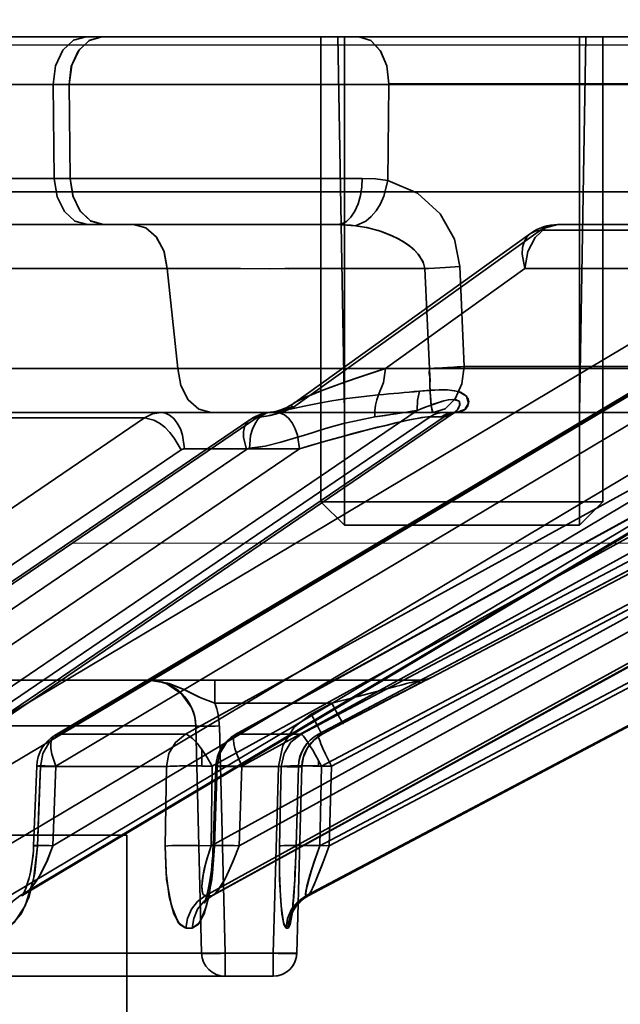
# Model space of a CAD drawing. Header units: millimetres. Extents: x -1465 to 393277, y -3788 to 454312.
# Tile 72 of 256: x 18869 to 18882, y 11940 to 11961. Entities that reach past the tile are written whole.
import ezdxf

# ---------------------------------------------------------------- set-up
doc = ezdxf.new("R2010")
doc.units = ezdxf.units.MM
doc.header["$XCLIPFRAME"] = 2
doc.linetypes.add('DASHED', pattern=[0.75, 0.5, -0.25])
for name, color, linetype in [('AHU03-3-68634OBJ', 8, 'Continuous'), ('EC-MTR_250-0_7OBJ', 8, 'Continuous'), ('FLUID-Wy2', 8, 'Continuous'), ('HEX_HEAD_SCR_M6X16OBJ', 8, 'Continuous')]:
    doc.layers.add(name, color=color, linetype=linetype)
picture_1 = doc.add_image_def('image1.bmp', size_in_pixel=(951, 911))

msp = doc.modelspace()

# ---------------------------------------------------------------- linework, layer by layer
at = {"layer": 'AHU03-3-68634OBJ', "color": 8, "linetype": 'Continuous', "lineweight": 35, "ltscale": 100}
msp.add_line((18954.259, 11960.602), (18686.259, 11960.602), dxfattribs=at)
at = {"layer": 'EC-MTR_250-0_7OBJ', "color": 8, "linetype": 'Continuous', "lineweight": 35, "ltscale": 100}
for p, q in [((18830.488, 11960.602), (18870.249, 11960.602)), ((18870.59, 11960.602), (18870.249, 11960.602)), ((18870.59, 11960.602), (18895.665, 11960.602)), ((18875.742, 11952.602), (18875.602, 11960.602)), ((18880.742, 11952.602), (18880.881, 11960.602)), ((18867.13, 11959.584), (18869.542, 11959.584)), ((18869.542, 11959.584), (18869.567, 11957.584)), ((18869.542, 11959.584), (18869.882, 11959.584)), ((18869.907, 11957.584), (18869.882, 11959.584)), ((18876.69, 11959.584), (18869.882, 11959.584)), ((18876.668, 11957.539), (18876.69, 11959.584)), ((18896.605, 11959.602), (18876.69, 11959.602)), ((18896.605, 11959.584), (18876.69, 11959.584)), ((18876.122, 11957.584), (18829.102, 11957.584)), ((18869.907, 11957.584), (18876.122, 11957.584)), ((18887.392, 11957.302), (18760.873, 11957.302)), ((18842.772, 11956.602), (18875.591, 11956.602)), ((18879.917, 11956.486), (18874.661, 11952.717)), ((18877.597, 11946.959), (18895.699, 11956.486)), ((18885.996, 11956.486), (18879.917, 11956.486)), ((18886.562, 11956.602), (18880.285, 11956.602)), ((18874.651, 11952.789), (18879.702, 11956.414)), ((18885.157, 11956.052), (18867.891, 11945.752)), ((18869.584, 11945.731), (18886.852, 11956.031)), ((18886.928, 11956.052), (18869.659, 11945.752)), ((18891.093, 11956.052), (18872.358, 11945.752)), ((18873.421, 11945.745), (18892.158, 11956.045)), ((18892.184, 11956.052), (18873.447, 11945.752)), ((18894.307, 11956.052), (18874.822, 11945.752)), ((18894.676, 11956.052), (18875.19, 11945.752)), ((18871.972, 11955.664), (18867.425, 11955.664)), ((18872.195, 11953.538), (18871.972, 11955.664)), ((18876.619, 11953.539), (18879.579, 11955.664)), ((18879.579, 11955.664), (18876.619, 11953.539)), ((18877.451, 11955.665), (18877.555, 11953.538)), ((18878.2, 11955.712), (18878.292, 11953.584)), ((18884.127, 11955.664), (18879.579, 11955.664)), ((18885.845, 11955.372), (18868.578, 11945.072)), ((18886.872, 11955.372), (18869.604, 11945.072)), ((18891.665, 11955.372), (18872.929, 11945.072)), ((18892.297, 11955.372), (18873.561, 11945.072)), ((18894.741, 11955.372), (18875.255, 11945.072)), ((18894.954, 11955.372), (18875.469, 11945.072)), ((18872.195, 11953.538), (18864.653, 11953.539)), ((18884.161, 11953.538), (18876.619, 11953.539)), ((18886.434, 11953.584), (18878.292, 11953.584)), ((18884.824, 11953.081), (18868.568, 11943.379)), ((18885.796, 11953.081), (18869.539, 11943.379)), ((18890.544, 11953.081), (18872.905, 11943.379)), ((18891.143, 11953.081), (18873.503, 11943.379)), ((18893.564, 11953.081), (18875.219, 11943.379)), ((18893.765, 11953.081), (18875.421, 11943.379)), ((18874.325, 11952.635), (18874.412, 11952.663)), ((18874.411, 11952.662), (18874.495, 11952.698)), ((18874.575, 11952.74), (18874.649, 11952.788)), ((18871.489, 11952.486), (18861.594, 11945.752)), ((18877.567, 11952.509), (18862.592, 11942.314)), ((18877.863, 11952.512), (18862.885, 11942.314)), ((18863.082, 11942.384), (18878.067, 11952.587)), ((18877.292, 11952.646), (18863.681, 11943.379)), ((18863.819, 11945.705), (18873.727, 11952.448)), ((18873.883, 11952.494), (18863.974, 11945.752)), ((18871.489, 11952.486), (18864.731, 11952.486)), ((18877.855, 11952.602), (18867.825, 11952.602)), ((18874.239, 11952.616), (18874.326, 11952.636)), ((18877.567, 11952.509), (18877.804, 11952.509)), ((18878.092, 11952.602), (18877.855, 11952.602)), ((18878.081, 11952.596), (18878.067, 11952.587)), ((18885.683, 11952.602), (18878.092, 11952.602)), ((18878.096, 11952.602), (18878.099, 11952.602)), ((18885.517, 11952.401), (18868.615, 11942.314)), ((18885.735, 11952.401), (18868.833, 11942.314)), ((18868.932, 11942.346), (18885.816, 11952.422)), ((18891.119, 11952.401), (18872.779, 11942.314)), ((18891.253, 11952.401), (18872.913, 11942.314)), ((18872.948, 11942.324), (18891.282, 11952.408)), ((18893.998, 11952.401), (18874.925, 11942.314)), ((18894.047, 11952.401), (18874.971, 11942.314)), ((18874.974, 11942.315), (18894.047, 11952.401)), ((18874.785, 11951.829), (18862.374, 11943.379)), ((18873.659, 11951.814), (18863.751, 11945.072)), ((18874.785, 11951.829), (18872.339, 11951.829)), ((18872.266, 11951.806), (18862.37, 11945.072)), ((18819.246, 11946.902), (18871.582, 11946.902)), ((18871.582, 11946.902), (18872.986, 11946.902)), ((18872.986, 11946.902), (18872.986, 11946.415)), ((18872.986, 11946.902), (18877.364, 11946.902)), ((18877.398, 11946.864), (18877.161, 11946.742)), ((18877.497, 11946.914), (18877.383, 11946.856)), ((18877.532, 11946.932), (18877.487, 11946.909)), ((18877.55, 11946.941), (18877.532, 11946.932)), ((18877.557, 11946.944), (18877.55, 11946.941)), ((18877.559, 11946.945), (18877.557, 11946.944)), ((18877.588, 11946.959), (18877.597, 11946.959)), ((18876.86, 11946.586), (18876.441, 11946.368)), ((18877.161, 11946.742), (18876.836, 11946.573)), ((18875.477, 11946.415), (18872.986, 11946.415)), ((18875.034, 11946.182), (18875.477, 11946.415)), ((18876.47, 11946.383), (18876.035, 11946.156)), ((18875.032, 11946.181), (18875.034, 11946.182)), ((18875.034, 11946.182), (18875.033, 11946.181)), ((18876.102, 11946.191), (18875.71, 11945.985)), ((18875.71, 11945.985), (18875.266, 11945.752)), ((18875.71, 11945.985), (18875.266, 11945.752)), ((18875.71, 11945.985), (18875.266, 11945.752)), ((18867.701, 11945.928), (18872.581, 11945.928)), ((18872.358, 11945.752), (18869.659, 11945.752)), ((18872.703, 11941.088), (18872.581, 11945.928)), ((18872.581, 11945.928), (18872.703, 11941.088)), ((18873.202, 11941.088), (18873.081, 11945.928)), ((18874.822, 11945.752), (18873.447, 11945.752)), ((18875.266, 11945.752), (18875.185, 11945.703)), ((18875.266, 11945.752), (18875.19, 11945.752)), ((18875.045, 11945.579), (18874.985, 11945.505)), ((18875.112, 11945.646), (18875.044, 11945.578)), ((18875.186, 11945.704), (18875.111, 11945.645)), ((18872.711, 11945.43), (18872.711, 11945.076)), ((18874.895, 11945.339), (18874.864, 11945.248)), ((18874.935, 11945.424), (18874.894, 11945.338)), ((18874.985, 11945.505), (18874.935, 11945.424)), ((18874.845, 11945.158), (18874.837, 11945.064)), ((18874.865, 11945.25), (18874.845, 11945.156)), ((18875.192, 11945.19), (18875.192, 11945.073)), ((18869.194, 11945.074), (18869.129, 11943.382)), ((18869.212, 11943.372), (18869.276, 11945.065)), ((18871.954, 11945.065), (18869.276, 11945.065)), ((18869.604, 11945.072), (18869.539, 11943.379)), ((18871.93, 11943.372), (18871.954, 11945.065)), ((18871.954, 11945.065), (18871.93, 11943.372)), ((18872.929, 11945.072), (18872.905, 11943.379)), ((18873.007, 11945.071), (18872.95, 11943.378)), ((18873.034, 11945.065), (18872.977, 11943.372)), ((18872.977, 11943.372), (18873.034, 11945.065)), ((18874.399, 11945.065), (18873.034, 11945.065)), ((18873.561, 11945.072), (18873.503, 11943.379)), ((18874.337, 11945.065), (18874.229, 11941.088)), ((18874.362, 11943.372), (18874.399, 11945.065)), ((18874.399, 11945.065), (18874.362, 11943.372)), ((18874.762, 11945.066), (18874.714, 11943.374)), ((18874.764, 11945.065), (18874.716, 11943.372)), ((18874.716, 11943.372), (18874.764, 11945.065)), ((18874.837, 11945.065), (18874.729, 11941.088)), ((18874.837, 11945.064), (18874.729, 11941.088)), ((18874.837, 11945.065), (18874.764, 11945.065)), ((18875.255, 11945.072), (18875.219, 11943.379)), ((18875.469, 11945.072), (18875.421, 11943.379)), ((18769.409, 11943.602), (18871.109, 11943.602)), ((18871.109, 11943.602), (18871.109, 11885.102)), ((18872.945, 11943.268), (18872.95, 11943.378)), ((18874.708, 11943.188), (18874.714, 11943.374)), ((18874.695, 11942.866), (18874.702, 11943.028)), ((18874.702, 11943.009), (18874.709, 11943.198)), ((18874.69, 11942.756), (18874.698, 11942.922)), ((18869.025, 11942.668), (18869.047, 11942.755)), ((18874.677, 11942.527), (18874.686, 11942.677)), ((18874.684, 11942.639), (18874.692, 11942.788)), ((18874.662, 11942.31), (18874.668, 11942.388)), ((18874.666, 11942.37), (18874.672, 11942.456)), ((18874.671, 11942.433), (18874.68, 11942.567)), ((18868.903, 11942.325), (18868.883, 11942.309)), ((18868.933, 11942.345), (18868.902, 11942.325)), ((18872.767, 11942.171), (18872.776, 11942.195)), ((18872.776, 11942.195), (18872.788, 11942.229)), ((18872.788, 11942.229), (18872.802, 11942.272)), ((18872.849, 11942.255), (18872.814, 11942.223)), ((18872.894, 11942.29), (18872.848, 11942.255)), ((18872.949, 11942.324), (18872.894, 11942.29)), ((18874.647, 11942.148), (18874.653, 11942.204)), ((18874.652, 11942.198), (18874.658, 11942.262)), ((18874.657, 11942.252), (18874.663, 11942.323)), ((18874.624, 11941.952), (18874.628, 11941.982)), ((18874.628, 11941.982), (18874.633, 11942.018)), ((18874.633, 11942.018), (18874.638, 11942.057)), ((18874.637, 11942.054), (18874.642, 11942.1)), ((18874.642, 11942.1), (18874.648, 11942.15)), ((18874.619, 11941.921), (18874.624, 11941.952)), ((18874.729, 11941.088), (18822.391, 11941.088)), ((18873.202, 11941.088), (18873.202, 11940.602)), ((18874.229, 11941.088), (18874.229, 11940.602)), ((18874.229, 11940.602), (18822.411, 11940.602))]:
    msp.add_line(p, q, dxfattribs=at)
at = {"layer": 'EC-MTR_250-0_7OBJ', "color": 8, "linetype": 'Continuous', "lineweight": 35, "ltscale": 100, "flags": 128}
for points in [[(18870.249, 11960.602), (18869.979, 11960.526), (18869.753, 11960.314), (18869.596, 11959.983), (18869.542, 11959.584)], [(18870.589, 11960.602), (18870.322, 11960.527), (18870.097, 11960.319), (18869.939, 11959.995), (18869.882, 11959.584)], [(18869.883, 11959.584), (18869.931, 11959.967), (18870.077, 11960.291), (18870.308, 11960.519), (18870.589, 11960.602)], [(18876.69, 11959.602), (18876.642, 11959.979), (18876.509, 11960.297), (18876.302, 11960.52), (18876.05, 11960.602)], [(18876.69, 11959.602), (18876.643, 11959.979), (18876.51, 11960.298), (18876.302, 11960.521), (18876.05, 11960.602)], [(18870.274, 11956.602), (18870.009, 11956.674), (18869.786, 11956.878), (18869.627, 11957.196), (18869.567, 11957.584)], [(18870.614, 11956.602), (18870.349, 11956.674), (18870.126, 11956.878), (18869.967, 11957.196), (18869.907, 11957.584)], [(18869.907, 11957.584), (18869.963, 11957.211), (18870.111, 11956.899), (18870.339, 11956.68), (18870.614, 11956.602)], [(18875.591, 11956.602), (18875.687, 11956.618), (18875.785, 11956.67), (18875.879, 11956.761), (18875.963, 11956.888), (18876.032, 11957.045), (18876.082, 11957.221), (18876.112, 11957.404), (18876.122, 11957.584)], [(18876.122, 11957.584), (18876.112, 11957.404), (18876.082, 11957.221), (18876.032, 11957.045), (18875.963, 11956.888), (18875.879, 11956.761), (18875.785, 11956.67), (18875.687, 11956.618), (18875.591, 11956.602)], [(18875.976, 11956.579), (18876.201, 11956.678), (18876.313, 11956.774), (18876.417, 11956.898), (18876.508, 11957.045), (18876.581, 11957.207), (18876.668, 11957.539)], [(18876.668, 11957.539), (18876.402, 11957.573), (18876.122, 11957.584)], [(18876.122, 11957.584), (18876.403, 11957.573), (18876.668, 11957.539)], [(18876.668, 11957.539), (18877.3, 11957.27), (18877.779, 11956.832), (18878.083, 11956.291), (18878.2, 11955.712)], [(18871.256, 11956.602), (18871.517, 11956.533), (18871.739, 11956.342), (18871.901, 11956.041), (18871.972, 11955.664)], [(18871.972, 11955.664), (18871.905, 11956.029), (18871.747, 11956.331), (18871.52, 11956.531), (18871.256, 11956.602)], [(18875.591, 11956.602), (18875.69, 11956.6), (18875.976, 11956.579)], [(18875.976, 11956.579), (18875.884, 11956.589), (18875.591, 11956.602)], [(18875.976, 11956.579), (18876.219, 11956.538), (18876.531, 11956.452), (18876.743, 11956.37), (18876.896, 11956.296), (18877.063, 11956.195), (18877.195, 11956.095), (18877.308, 11955.98), (18877.415, 11955.807), (18877.451, 11955.665)], [(18877.451, 11955.665), (18877.425, 11955.782), (18877.325, 11955.959), (18877.233, 11956.06), (18877.125, 11956.151), (18876.991, 11956.242), (18876.83, 11956.329), (18876.668, 11956.401), (18876.465, 11956.473), (18876.208, 11956.54), (18875.976, 11956.579)], [(18879.917, 11956.486), (18879.802, 11956.465), (18879.703, 11956.415), (18879.623, 11956.337), (18879.565, 11956.236), (18879.532, 11956.114), (18879.522, 11955.974), (18879.579, 11955.664)], [(18879.579, 11955.664), (18879.522, 11955.974), (18879.532, 11956.114), (18879.565, 11956.236), (18879.623, 11956.337), (18879.703, 11956.415), (18879.802, 11956.465), (18879.917, 11956.486)], [(18879.579, 11955.664), (18879.645, 11956.027), (18879.8, 11956.329), (18880.023, 11956.53), (18880.285, 11956.602)], [(18880.285, 11956.602), (18880.023, 11956.53), (18879.8, 11956.329), (18879.645, 11956.027), (18879.579, 11955.664)], [(18879.917, 11956.486), (18880.029, 11956.548), (18880.15, 11956.587), (18880.285, 11956.602)], [(18879.917, 11956.486), (18880.034, 11956.55), (18880.158, 11956.589), (18880.285, 11956.602)], [(18875.188, 11945.751), (18894.82, 11956.13), (18894.962, 11956.205), (18895.098, 11956.279), (18895.228, 11956.349)], [(18871.972, 11955.667), (18873.148, 11955.664), (18874.551, 11955.663), (18875.936, 11955.664), (18877.451, 11955.665)], [(18877.451, 11955.665), (18876.833, 11955.665), (18876.222, 11955.665), (18875.619, 11955.664), (18875.029, 11955.664), (18874.474, 11955.664), (18874.152, 11955.663), (18873.534, 11955.664), (18872.846, 11955.665), (18872.358, 11955.666), (18871.972, 11955.667)], [(18877.542, 11955.669), (18877.895, 11955.688), (18878.2, 11955.712)], [(18872.195, 11953.538), (18872.678, 11953.538), (18873.327, 11953.538), (18874.17, 11953.539), (18874.634, 11953.538), (18875.215, 11953.538), (18876.034, 11953.538), (18876.925, 11953.538), (18877.555, 11953.538)], [(18872.195, 11953.538), (18872.261, 11953.175), (18872.418, 11952.872), (18872.643, 11952.672), (18872.905, 11952.602)], [(18872.195, 11953.538), (18872.262, 11953.175), (18872.418, 11952.872), (18872.643, 11952.672), (18872.905, 11952.602)], [(18876.619, 11953.539), (18876.379, 11953.461), (18875.978, 11953.327), (18875.672, 11953.221), (18875.45, 11953.139), (18875.251, 11953.064), (18875.061, 11952.988), (18874.92, 11952.928), (18874.803, 11952.874), (18874.697, 11952.819), (18874.63, 11952.773), (18874.606, 11952.735), (18874.661, 11952.717)], [(18874.661, 11952.717), (18874.606, 11952.737), (18874.632, 11952.775), (18874.7, 11952.82), (18874.81, 11952.878), (18874.927, 11952.932), (18875.071, 11952.993), (18875.265, 11953.069), (18875.46, 11953.143), (18875.685, 11953.225), (18875.995, 11953.333), (18876.386, 11953.463), (18876.619, 11953.539)], [(18876.467, 11952.979), (18876.572, 11953.239), (18876.619, 11953.539)], [(18877.555, 11953.538), (18877.544, 11953.43), (18877.565, 11953.309), (18877.562, 11953.187), (18877.567, 11953.06), (18877.574, 11952.933), (18877.585, 11952.812), (18877.598, 11952.707), (18877.614, 11952.631), (18877.633, 11952.602)], [(18878.292, 11953.584), (18878.215, 11953.577), (18878.14, 11953.571), (18878.068, 11953.566), (18878.001, 11953.561), (18877.939, 11953.557), (18877.88, 11953.554), (18877.827, 11953.551), (18877.778, 11953.548), (18877.734, 11953.546), (18877.694, 11953.544), (18877.654, 11953.542), (18877.619, 11953.541), (18877.585, 11953.539), (18877.555, 11953.538)], [(18877.633, 11952.602), (18877.619, 11952.617), (18877.605, 11952.666), (18877.592, 11952.753), (18877.579, 11952.873), (18877.569, 11953.022), (18877.561, 11953.19), (18877.557, 11953.365), (18877.555, 11953.538)], [(18877.633, 11952.602), (18877.888, 11952.679), (18878.1, 11952.896), (18878.241, 11953.213), (18878.292, 11953.584)], [(18877.337, 11953.055), (18877.559, 11953.074), (18877.758, 11953.084), (18877.935, 11953.082), (18878.088, 11953.065), (18878.213, 11953.031), (18878.307, 11952.979), (18878.366, 11952.91), (18878.388, 11952.829), (18878.371, 11952.747), (18878.316, 11952.675), (18878.231, 11952.625), (18878.123, 11952.603)], [(18878.123, 11952.603), (18878.305, 11952.666), (18878.385, 11952.8), (18878.339, 11952.95), (18878.173, 11953.046), (18877.934, 11953.082), (18877.669, 11953.08), (18877.337, 11953.055)], [(18874.165, 11952.606), (18874.38, 11952.633), (18874.621, 11952.678), (18874.886, 11952.733), (18875.026, 11952.762), (18875.172, 11952.791), (18875.321, 11952.82), (18875.475, 11952.848), (18875.792, 11952.901), (18876.467, 11952.979)], [(18876.467, 11952.979), (18876.429, 11952.874), (18876.403, 11952.758), (18876.39, 11952.635), (18876.391, 11952.509)], [(18877.292, 11952.646), (18877.295, 11952.86), (18877.337, 11953.055)], [(18877.292, 11952.646), (18877.295, 11952.861), (18877.337, 11953.055)], [(18877.863, 11952.512), (18878.068, 11952.587), (18878.155, 11952.67), (18878.2, 11952.766), (18878.181, 11952.842), (18878.073, 11952.88), (18877.952, 11952.868), (18877.808, 11952.833), (18877.65, 11952.782), (18877.48, 11952.72), (18877.292, 11952.646)], [(18877.863, 11952.512), (18878.046, 11952.573), (18878.137, 11952.647), (18878.174, 11952.698), (18878.202, 11952.79), (18878.181, 11952.842), (18878.122, 11952.874), (18878.044, 11952.88), (18877.956, 11952.87), (18877.861, 11952.848), (18877.791, 11952.828), (18877.655, 11952.784), (18877.547, 11952.746), (18877.426, 11952.699), (18877.292, 11952.646)], [(18873.883, 11952.494), (18874.025, 11952.513), (18874.161, 11952.54), (18874.294, 11952.574), (18874.428, 11952.616), (18874.553, 11952.664), (18874.661, 11952.717)], [(18874.661, 11952.717), (18874.489, 11952.639), (18874.291, 11952.573), (18874.086, 11952.524), (18873.883, 11952.494)], [(18874.661, 11952.717), (18874.569, 11952.699), (18874.482, 11952.674), (18874.357, 11952.641), (18874.253, 11952.619), (18874.165, 11952.606)], [(18874.495, 11952.697), (18874.574, 11952.74), (18874.649, 11952.788)], [(18871.489, 11952.486), (18871.661, 11952.572), (18871.843, 11952.602)], [(18871.489, 11952.486), (18871.69, 11952.436), (18871.804, 11952.373), (18871.918, 11952.286), (18872.027, 11952.178), (18872.123, 11952.057), (18872.266, 11951.806)], [(18872.339, 11951.829), (18872.299, 11952.116), (18872.252, 11952.254), (18872.187, 11952.377), (18872.109, 11952.476), (18872.022, 11952.548), (18871.932, 11952.589), (18871.843, 11952.602)], [(18873.659, 11951.814), (18873.597, 11952.075), (18873.596, 11952.191), (18873.617, 11952.294), (18873.658, 11952.378), (18873.717, 11952.441), (18873.793, 11952.48), (18873.883, 11952.494)], [(18874.165, 11952.606), (18874.078, 11952.585), (18873.991, 11952.538), (18873.91, 11952.464), (18873.84, 11952.365), (18873.784, 11952.246), (18873.745, 11952.113), (18873.721, 11951.837)], [(18876.391, 11952.51), (18875.722, 11952.37), (18875.389, 11952.275), (18875.223, 11952.224), (18875.057, 11952.172), (18874.891, 11952.12), (18874.725, 11952.067), (18874.391, 11951.968), (18874.057, 11951.888), (18873.721, 11951.839)], [(18873.721, 11951.838), (18874.057, 11951.887), (18874.391, 11951.968), (18874.725, 11952.067), (18874.891, 11952.119), (18875.057, 11952.172), (18875.223, 11952.224), (18875.389, 11952.275), (18875.722, 11952.37), (18876.391, 11952.51)], [(18873.727, 11952.448), (18873.793, 11952.489), (18873.862, 11952.524), (18873.933, 11952.554), (18874.007, 11952.577), (18874.082, 11952.594), (18874.159, 11952.605)], [(18874.165, 11952.606), (18874.067, 11952.588), (18873.972, 11952.55), (18873.883, 11952.494)], [(18874.159, 11952.605), (18874.185, 11952.608), (18874.212, 11952.612), (18874.239, 11952.616)], [(18874.785, 11951.829), (18874.745, 11952.117), (18874.698, 11952.256), (18874.633, 11952.379), (18874.554, 11952.478), (18874.466, 11952.549), (18874.377, 11952.589), (18874.29, 11952.602)], [(18874.29, 11952.602), (18874.376, 11952.589), (18874.465, 11952.55), (18874.553, 11952.479), (18874.632, 11952.38), (18874.697, 11952.257), (18874.745, 11952.118), (18874.785, 11951.829)], [(18874.785, 11951.829), (18875.045, 11951.906), (18875.289, 11951.976), (18875.515, 11952.041), (18875.727, 11952.099), (18875.925, 11952.152), (18876.11, 11952.201), (18876.283, 11952.245), (18876.443, 11952.285), (18876.593, 11952.321), (18876.732, 11952.355), (18876.862, 11952.386), (18876.982, 11952.413), (18877.093, 11952.438), (18877.197, 11952.459), (18877.292, 11952.477), (18877.38, 11952.492), (18877.457, 11952.502), (18877.52, 11952.508), (18877.567, 11952.509)], [(18874.785, 11951.829), (18875.051, 11951.907), (18875.309, 11951.981), (18875.554, 11952.05), (18875.785, 11952.113), (18876.002, 11952.171), (18876.208, 11952.225), (18876.448, 11952.286), (18876.649, 11952.335), (18876.809, 11952.373), (18876.933, 11952.401), (18877.026, 11952.421), (18877.168, 11952.451), (18877.333, 11952.482), (18877.457, 11952.501), (18877.567, 11952.509)], [(18877.292, 11952.646), (18877.079, 11952.611), (18876.391, 11952.509)], [(18877.855, 11952.602), (18877.781, 11952.596), (18877.707, 11952.578), (18877.635, 11952.549), (18877.567, 11952.509)], [(18877.567, 11952.509), (18877.635, 11952.549), (18877.707, 11952.578), (18877.782, 11952.596), (18877.855, 11952.602)], [(18877.804, 11952.509), (18877.895, 11952.56), (18877.992, 11952.591), (18878.092, 11952.602)], [(18877.863, 11952.512), (18877.842, 11952.51), (18877.823, 11952.51), (18877.804, 11952.509)], [(18877.863, 11952.512), (18877.989, 11952.58), (18878.123, 11952.603)], [(18878.123, 11952.603), (18877.989, 11952.58), (18877.863, 11952.512)], [(18878.097, 11952.602), (18878.081, 11952.595)], [(18878.092, 11952.602), (18878.112, 11952.602), (18878.123, 11952.603)], [(18872.339, 11951.829), (18872.32, 11951.828), (18872.266, 11951.806)], [(18873.721, 11951.837), (18873.699, 11951.833), (18873.679, 11951.826), (18873.659, 11951.814)], [(18872.986, 11946.415), (18872.649, 11946.542), (18872.325, 11946.701), (18871.975, 11946.842), (18871.581, 11946.902)], [(18872.581, 11945.928), (18872.556, 11946.123), (18872.495, 11946.306), (18872.277, 11946.615), (18871.961, 11946.825), (18871.777, 11946.882), (18871.581, 11946.902)], [(18872.986, 11946.415), (18872.688, 11946.525), (18872.329, 11946.702), (18872.014, 11946.831), (18871.581, 11946.902)], [(18875.477, 11946.414), (18876.029, 11946.559), (18876.569, 11946.7), (18876.828, 11946.767), (18876.951, 11946.799), (18877.067, 11946.829), (18877.122, 11946.843), (18877.174, 11946.856), (18877.223, 11946.869), (18877.266, 11946.879), (18877.302, 11946.889), (18877.33, 11946.896), (18877.34, 11946.898), (18877.352, 11946.901), (18877.315, 11946.82)], [(18875.71, 11945.985), (18876.122, 11946.201), (18876.481, 11946.389), (18876.795, 11946.552), (18877.105, 11946.713), (18877.343, 11946.836), (18877.522, 11946.927), (18877.588, 11946.959)], [(18877.588, 11946.959), (18877.573, 11946.952), (18877.563, 11946.947), (18877.55, 11946.941), (18877.535, 11946.933), (18877.499, 11946.915), (18877.478, 11946.905), (18877.456, 11946.894), (18877.408, 11946.869), (18877.355, 11946.842), (18877.3, 11946.814), (18877.183, 11946.754), (18877.061, 11946.69), (18876.934, 11946.624), (18876.803, 11946.556), (18876.534, 11946.417), (18876.26, 11946.274), (18875.71, 11945.985)], [(18877.355, 11946.902), (18877.379, 11946.902), (18877.401, 11946.904), (18877.423, 11946.906), (18877.445, 11946.91), (18877.465, 11946.914)], [(18877.379, 11946.902), (18877.401, 11946.904), (18877.423, 11946.906), (18877.445, 11946.91), (18877.465, 11946.914), (18877.484, 11946.919), (18877.503, 11946.924), (18877.52, 11946.929), (18877.534, 11946.935), (18877.545, 11946.939), (18877.557, 11946.944)], [(18875.477, 11946.415), (18875.52, 11946.334), (18875.563, 11946.253), (18875.604, 11946.175), (18875.641, 11946.106), (18875.672, 11946.051), (18875.684, 11946.03), (18875.693, 11946.012), (18875.701, 11945.999), (18875.706, 11945.991), (18875.706, 11945.965)], [(18875.032, 11946.181), (18874.671, 11945.9), (18874.431, 11945.513), (18874.337, 11945.064)], [(18875.266, 11945.752), (18875.256, 11945.766), (18875.249, 11945.779), (18875.239, 11945.796), (18875.227, 11945.818), (18875.197, 11945.873), (18875.16, 11945.942), (18875.118, 11946.02), (18875.075, 11946.101), (18875.033, 11946.181)], [(18869.276, 11945.065), (18869.327, 11945.34), (18869.46, 11945.579), (18869.659, 11945.752)], [(18869.659, 11945.752), (18869.595, 11945.737), (18869.546, 11945.697), (18869.512, 11945.634), (18869.495, 11945.55), (18869.497, 11945.448), (18869.516, 11945.331), (18869.604, 11945.072)], [(18871.954, 11945.065), (18872.007, 11945.34), (18872.148, 11945.579), (18872.358, 11945.752)], [(18872.358, 11945.752), (18872.39, 11945.745), (18872.426, 11945.728), (18872.511, 11945.664), (18872.608, 11945.562), (18872.711, 11945.43)], [(18872.581, 11945.928), (18872.593, 11945.926), (18872.605, 11945.925), (18872.622, 11945.924), (18872.643, 11945.923), (18872.669, 11945.923), (18872.734, 11945.923), (18872.813, 11945.923), (18872.901, 11945.924), (18872.991, 11945.926), (18873.081, 11945.928)], [(18873.034, 11945.065), (18873.089, 11945.34), (18873.232, 11945.579), (18873.447, 11945.752)], [(18873.447, 11945.752), (18873.427, 11945.747), (18873.41, 11945.737), (18873.388, 11945.697), (18873.383, 11945.669), (18873.381, 11945.634), (18873.389, 11945.55), (18873.413, 11945.448), (18873.45, 11945.331), (18873.5, 11945.204), (18873.561, 11945.072)], [(18874.399, 11945.065), (18874.457, 11945.345), (18874.603, 11945.58), (18874.822, 11945.752)], [(18874.822, 11945.752), (18874.842, 11945.74), (18874.855, 11945.726), (18874.871, 11945.708), (18874.909, 11945.658), (18874.956, 11945.59), (18875.008, 11945.507), (18875.067, 11945.411), (18875.128, 11945.304), (18875.192, 11945.19)], [(18874.837, 11945.065), (18874.871, 11945.274), (18874.959, 11945.466), (18875.093, 11945.628), (18875.266, 11945.752)], [(18875.469, 11945.072), (18875.34, 11945.331), (18875.286, 11945.448), (18875.242, 11945.55), (18875.224, 11945.595), (18875.209, 11945.634), (18875.198, 11945.669), (18875.19, 11945.697), (18875.185, 11945.72), (18875.183, 11945.737), (18875.185, 11945.748)], [(18872.929, 11945.072), (18872.824, 11945.259), (18872.711, 11945.43)], [(18869.276, 11945.065), (18869.197, 11945.073), (18869.231, 11945.077), (18869.373, 11945.077), (18869.604, 11945.072)], [(18869.604, 11945.072), (18869.373, 11945.077), (18869.231, 11945.077), (18869.197, 11945.073), (18869.276, 11945.065)], [(18869.276, 11945.065), (18869.242, 11944.218), (18869.208, 11943.372)], [(18871.954, 11945.065), (18871.992, 11945.068), (18872.037, 11945.07), (18872.085, 11945.072), (18872.134, 11945.074), (18872.183, 11945.075), (18872.23, 11945.076), (18872.276, 11945.077), (18872.319, 11945.077), (18872.36, 11945.078), (18872.399, 11945.078), (18872.435, 11945.078), (18872.468, 11945.078), (18872.498, 11945.078), (18872.527, 11945.078), (18872.556, 11945.077), (18872.589, 11945.077), (18872.623, 11945.077), (18872.654, 11945.077), (18872.683, 11945.076), (18872.711, 11945.076)], [(18873.034, 11945.065), (18873.013, 11945.073), (18873.106, 11945.077), (18873.298, 11945.077), (18873.561, 11945.072)], [(18873.561, 11945.072), (18873.298, 11945.077), (18873.106, 11945.077), (18873.013, 11945.073), (18873.034, 11945.065)], [(18874.337, 11945.065), (18874.43, 11945.062), (18874.525, 11945.061), (18874.616, 11945.059), (18874.697, 11945.059), (18874.732, 11945.059), (18874.762, 11945.059), (18874.787, 11945.06), (18874.807, 11945.061), (18874.822, 11945.061), (18874.837, 11945.065)], [(18874.837, 11945.065), (18874.822, 11945.061), (18874.807, 11945.061), (18874.787, 11945.06), (18874.762, 11945.059), (18874.732, 11945.059), (18874.697, 11945.059), (18874.616, 11945.059), (18874.525, 11945.061), (18874.43, 11945.062), (18874.337, 11945.065)], [(18875.192, 11945.073), (18875.163, 11945.074), (18875.133, 11945.074), (18875.1, 11945.075), (18875.068, 11945.075), (18875.037, 11945.076), (18875.009, 11945.076), (18874.981, 11945.077), (18874.952, 11945.077), (18874.922, 11945.077), (18874.89, 11945.077), (18874.854, 11945.078), (18874.816, 11945.078), (18874.776, 11945.078), (18874.733, 11945.078), (18874.688, 11945.077), (18874.641, 11945.077), (18874.594, 11945.076), (18874.546, 11945.075), (18874.501, 11945.073), (18874.458, 11945.071), (18874.423, 11945.068), (18874.399, 11945.065)], [(18874.399, 11945.065), (18874.423, 11945.068), (18874.459, 11945.071), (18874.502, 11945.073), (18874.549, 11945.075), (18874.597, 11945.076), (18874.646, 11945.077), (18874.694, 11945.077), (18874.74, 11945.078), (18874.784, 11945.078), (18874.825, 11945.078), (18874.864, 11945.078), (18874.901, 11945.077), (18874.934, 11945.077), (18874.965, 11945.077), (18874.993, 11945.076), (18875.021, 11945.076), (18875.05, 11945.076), (18875.079, 11945.075), (18875.11, 11945.075), (18875.141, 11945.074), (18875.17, 11945.074), (18875.192, 11945.073)], [(18874.764, 11945.065), (18874.801, 11945.073), (18874.924, 11945.077), (18875.094, 11945.078), (18875.282, 11945.075), (18875.469, 11945.072)], [(18874.764, 11945.065), (18874.801, 11945.073), (18874.941, 11945.077), (18875.174, 11945.077), (18875.469, 11945.072)], [(18869.212, 11943.372), (18869.153, 11942.792), (18869.033, 11942.301), (18868.864, 11941.928), (18868.665, 11941.701), (18868.454, 11941.627)], [(18868.454, 11941.627), (18868.715, 11941.743), (18868.952, 11942.097), (18869.128, 11942.661), (18869.212, 11943.372)], [(18869.539, 11943.379), (18869.402, 11943.029), (18869.238, 11942.707), (18869.081, 11942.481), (18868.932, 11942.346)], [(18869.539, 11943.379), (18869.414, 11943.053), (18869.281, 11942.783), (18869.176, 11942.609), (18869.027, 11942.422), (18868.932, 11942.346)], [(18869.046, 11942.754), (18869.066, 11942.845), (18869.085, 11942.943), (18869.1, 11943.046), (18869.113, 11943.154), (18869.123, 11943.266), (18869.129, 11943.382)], [(18869.064, 11942.832), (18869.079, 11942.913), (18869.093, 11942.997), (18869.105, 11943.086), (18869.116, 11943.179), (18869.124, 11943.278)], [(18869.129, 11943.382), (18869.142, 11943.379), (18869.164, 11943.376), (18869.178, 11943.375), (18869.212, 11943.372)], [(18869.539, 11943.379), (18869.457, 11943.381), (18869.38, 11943.383), (18869.308, 11943.384), (18869.247, 11943.385), (18869.22, 11943.385), (18869.196, 11943.385), (18869.176, 11943.385), (18869.159, 11943.385), (18869.146, 11943.384), (18869.131, 11943.383)], [(18869.539, 11943.379), (18869.422, 11943.382), (18869.367, 11943.383), (18869.315, 11943.384), (18869.269, 11943.385), (18869.228, 11943.385), (18869.193, 11943.385), (18869.166, 11943.385), (18869.146, 11943.384), (18869.134, 11943.383), (18869.143, 11943.379), (18869.16, 11943.376), (18869.183, 11943.374), (18869.212, 11943.372)], [(18872.905, 11943.379), (18872.615, 11943.384), (18872.315, 11943.385), (18872.072, 11943.38), (18871.987, 11943.376), (18871.93, 11943.372)], [(18872.371, 11941.627), (18872.208, 11941.743), (18872.061, 11942.097), (18871.96, 11942.661), (18871.93, 11943.372)], [(18871.93, 11943.372), (18871.948, 11942.792), (18872.013, 11942.301), (18872.115, 11941.928), (18872.239, 11941.701), (18872.371, 11941.627)], [(18872.977, 11943.372), (18872.935, 11942.792), (18872.859, 11942.301), (18872.755, 11941.928), (18872.633, 11941.701), (18872.504, 11941.627)], [(18872.504, 11941.627), (18872.663, 11941.743), (18872.809, 11942.097), (18872.92, 11942.661), (18872.977, 11943.372)], [(18872.905, 11943.379), (18872.821, 11943.115), (18872.761, 11942.882), (18872.723, 11942.682), (18872.708, 11942.521), (18872.713, 11942.41), (18872.729, 11942.35), (18872.779, 11942.314)], [(18872.905, 11943.379), (18872.801, 11943.043), (18872.734, 11942.75), (18872.708, 11942.515), (18872.724, 11942.366), (18872.779, 11942.314)], [(18872.922, 11942.956), (18872.931, 11943.056), (18872.939, 11943.161), (18872.945, 11943.268), (18872.95, 11943.378)], [(18873.503, 11943.379), (18873.372, 11943.382), (18873.248, 11943.384), (18873.19, 11943.385), (18873.136, 11943.385), (18873.089, 11943.385), (18873.047, 11943.385), (18873.013, 11943.384), (18872.986, 11943.383), (18872.966, 11943.382), (18872.954, 11943.381), (18872.948, 11943.372), (18872.962, 11943.374), (18872.977, 11943.372)], [(18873.503, 11943.379), (18873.368, 11943.033), (18873.209, 11942.691), (18873.059, 11942.437), (18872.948, 11942.324)], [(18873.503, 11943.379), (18873.397, 11943.104), (18873.29, 11942.856), (18873.195, 11942.663), (18873.088, 11942.48), (18873.022, 11942.39), (18872.948, 11942.324)], [(18872.95, 11943.378), (18872.965, 11943.374), (18872.977, 11943.372)], [(18873.503, 11943.379), (18873.396, 11943.382), (18873.292, 11943.384), (18873.195, 11943.385), (18873.109, 11943.385), (18873.073, 11943.385), (18873.04, 11943.385), (18873.012, 11943.384), (18872.99, 11943.383), (18872.972, 11943.382), (18872.96, 11943.381)], [(18874.362, 11943.372), (18874.361, 11942.792), (18874.379, 11942.301), (18874.412, 11941.928), (18874.455, 11941.701), (18874.501, 11941.627)], [(18875.219, 11943.379), (18874.93, 11943.384), (18874.785, 11943.385), (18874.653, 11943.385), (18874.54, 11943.383), (18874.452, 11943.38), (18874.394, 11943.376), (18874.375, 11943.374), (18874.362, 11943.372)], [(18874.501, 11941.627), (18874.444, 11941.743), (18874.394, 11942.097), (18874.363, 11942.661), (18874.362, 11943.372)], [(18874.716, 11943.372), (18874.694, 11942.792), (18874.664, 11942.301), (18874.628, 11941.928), (18874.588, 11941.701), (18874.545, 11941.627)], [(18874.545, 11941.627), (18874.598, 11941.743), (18874.647, 11942.097), (18874.687, 11942.661), (18874.716, 11943.372)], [(18875.421, 11943.379), (18875.282, 11943.382), (18875.143, 11943.384), (18875.013, 11943.385), (18874.954, 11943.385), (18874.9, 11943.385), (18874.852, 11943.384), (18874.811, 11943.383), (18874.777, 11943.382), (18874.75, 11943.38), (18874.731, 11943.378), (18874.719, 11943.376), (18874.716, 11943.393), (18874.716, 11943.364), (18874.72, 11943.341)], [(18874.716, 11943.372), (18874.724, 11943.377), (18874.75, 11943.38), (18874.777, 11943.382), (18874.811, 11943.383), (18874.852, 11943.384), (18874.9, 11943.385), (18874.954, 11943.385), (18875.013, 11943.385), (18875.143, 11943.384), (18875.282, 11943.382), (18875.421, 11943.379)], [(18875.219, 11943.379), (18875.126, 11943.115), (18875.05, 11942.882), (18874.989, 11942.682), (18874.947, 11942.521), (18874.923, 11942.41), (18874.915, 11942.35), (18874.925, 11942.314)], [(18875.219, 11943.379), (18875.101, 11943.043), (18875.009, 11942.75), (18874.945, 11942.515), (18874.918, 11942.366), (18874.925, 11942.314)], [(18875.421, 11943.379), (18875.297, 11943.052), (18875.185, 11942.765), (18875.089, 11942.532), (18875.016, 11942.376), (18874.974, 11942.315)], [(18875.421, 11943.379), (18875.268, 11942.975), (18875.135, 11942.641), (18875.033, 11942.409), (18874.974, 11942.315)], [(18872.911, 11942.859), (18872.922, 11942.956), (18872.931, 11943.057), (18872.939, 11943.161)], [(18872.83, 11942.381), (18872.845, 11942.446), (18872.86, 11942.518), (18872.874, 11942.595), (18872.887, 11942.678), (18872.899, 11942.766), (18872.911, 11942.859)], [(18872.86, 11942.518), (18872.874, 11942.595), (18872.887, 11942.678), (18872.9, 11942.766), (18872.911, 11942.859)], [(18868.882, 11942.31), (18868.894, 11942.329), (18868.912, 11942.361), (18868.932, 11942.403), (18868.955, 11942.456), (18868.979, 11942.519), (18869.002, 11942.59), (18869.025, 11942.668)], [(18868.893, 11942.327), (18868.908, 11942.354), (18868.926, 11942.39), (18868.946, 11942.435), (18868.967, 11942.488), (18868.988, 11942.547), (18869.009, 11942.612), (18869.029, 11942.682)], [(18872.801, 11942.271), (18872.816, 11942.322), (18872.83, 11942.381), (18872.845, 11942.446)], [(18868.833, 11942.314), (18868.682, 11942.194), (18868.561, 11942.028), (18868.483, 11941.832), (18868.454, 11941.627)], [(18868.833, 11942.314), (18868.864, 11942.317), (18868.897, 11942.328), (18868.932, 11942.346)], [(18872.779, 11942.314), (18872.617, 11942.194), (18872.486, 11942.028), (18872.402, 11941.832), (18872.371, 11941.627)], [(18872.913, 11942.314), (18872.751, 11942.194), (18872.619, 11942.028), (18872.535, 11941.832), (18872.504, 11941.627)], [(18872.789, 11942.195), (18872.772, 11942.173), (18872.762, 11942.159), (18872.767, 11942.171)], [(18872.814, 11942.223), (18872.789, 11942.195), (18872.772, 11942.173)], [(18872.913, 11942.314), (18872.924, 11942.315), (18872.936, 11942.318), (18872.948, 11942.324)], [(18874.925, 11942.314), (18874.757, 11942.194), (18874.62, 11942.028), (18874.533, 11941.832), (18874.501, 11941.627)], [(18874.915, 11942.28), (18874.861, 11942.242), (18874.812, 11942.201), (18874.769, 11942.157), (18874.731, 11942.113), (18874.698, 11942.068), (18874.671, 11942.025), (18874.65, 11941.986), (18874.634, 11941.952), (18874.624, 11941.925), (18874.617, 11941.906), (18874.614, 11941.895)], [(18874.974, 11942.315), (18874.913, 11942.279), (18874.857, 11942.238), (18874.807, 11942.195), (18874.762, 11942.15), (18874.723, 11942.104), (18874.691, 11942.058), (18874.664, 11942.013), (18874.644, 11941.974), (18874.63, 11941.941), (18874.62, 11941.916), (18874.615, 11941.9)], [(18874.925, 11942.314), (18874.937, 11942.314), (18874.971, 11942.314)], [(18874.613, 11941.892), (18874.617, 11941.909), (18874.62, 11941.927)], [(18874.614, 11941.894), (18874.619, 11941.921)], [(18874.501, 11941.627), (18874.512, 11941.627), (18874.545, 11941.627)], [(18872.703, 11941.088), (18872.716, 11941.086), (18872.729, 11941.085), (18872.747, 11941.085), (18872.768, 11941.084), (18872.794, 11941.084), (18872.856, 11941.083), (18872.931, 11941.084), (18873.016, 11941.085), (18873.107, 11941.086), (18873.202, 11941.088)], [(18874.729, 11941.088), (18874.722, 11941.018), (18874.705, 11940.95), (18874.68, 11940.885), (18874.645, 11940.824), (18874.602, 11940.769), (18874.552, 11940.72), (18874.496, 11940.678), (18874.434, 11940.645), (18874.368, 11940.621), (18874.3, 11940.607), (18874.229, 11940.602)], [(18874.729, 11941.088), (18874.712, 11941.085), (18874.696, 11941.084), (18874.676, 11941.083), (18874.651, 11941.083), (18874.589, 11941.083), (18874.513, 11941.083), (18874.425, 11941.084), (18874.329, 11941.086), (18874.229, 11941.088)], [(18874.729, 11941.088), (18874.712, 11941.085), (18874.696, 11941.084), (18874.676, 11941.083), (18874.651, 11941.083), (18874.589, 11941.083), (18874.513, 11941.083), (18874.425, 11941.084), (18874.329, 11941.086), (18874.229, 11941.088)]]:
    msp.add_lwpolyline(points, dxfattribs=at)
at = {"layer": 'EC-MTR_250-0_7OBJ', "color": 8, "linetype": 'Continuous', "lineweight": 35, "ltscale": 100}
for centre, radius, start, end in [((18880.285, 11955.602), 1, 90, 125.6628), ((18876.842, 11972.198), 16.544, 272.1091, 272.4261), ((18876.842, 11972.192), 16.538, 272.109, 272.4262), ((18872.536, 12002.928), 50.103, 274.5001, 275.4989), ((18872.646, 12001.676), 48.847, 274.4867, 275.5111), ((18872.391, 11981.854), 29.616, 277.7632, 279.5266), ((18871.583, 11945.902), 0.999, 1.4465, 90.0596), ((18877.355, 11947.401), 0.5, 270.0002, 297.7626), ((18877.364, 11947.402), 0.5, 270, 297.7585), ((18871.576, 11945.889), 1.505, 1.4881, 20.4523), ((18871.617, 11945.897), 1.463, 1.214, 20.7264), ((18869.994, 11945.044), 0.8, 120.8173, 177.8037), ((18873.807, 11945.044), 0.8, 118.8004, 178.0637), ((18875.562, 11945.044), 0.8, 117.8625, 178.3877), ((18875.564, 11945.044), 0.8, 117.8385, 178.5281), ((18867.161, 11940.799), 9.153, 27.8266, 28.6695), ((18867.213, 11940.827), 9.093, 27.8238, 28.6723), ((18872.444, 11925.801), 19.276, 88.5589, 89.207), ((18874.725, 11923.341), 21.737, 88.6005, 88.7685), ((18874.725, 11923.363), 21.715, 88.6004, 88.7686), ((18872.846, 11933.517), 8.797, 89.5633, 90.4367), ((18872.846, 11933.639), 8.675, 89.5572, 90.4428), ((18875.346, 11941.607), 0.801, 117.9292, 178.5468), ((18872.438, 11933.083), 8.544, 89.5569, 90.4431), ((18872.438, 11933.201), 8.426, 89.5507, 90.4493), ((18873.203, 11941.101), 0.5, 181.4745, 269.9763), ((18874.229, 11941.101), 0.5, 270.0228, 358.5246)]:
    msp.add_arc(centre, radius, start, end, dxfattribs=at)
at = {"layer": 'FLUID-Wy2', "color": 8, "linetype": 'Continuous', "lineweight": 25, "ltscale": 100}
msp.add_line((17819.948, 11960.43), (19819.948, 11960.43), dxfattribs=at)
at = {"layer": 'FLUID-Wy2', "color": 8, "linetype": 'Continuous', "lineweight": 18, "ltscale": 100}
msp.add_line((17819.948, 11960.43), (19819.948, 11960.43), dxfattribs=at)
at = {"layer": 'FLUID-Wy2', "color": 8, "linetype": 'DASHED', "lineweight": 18, "ltscale": 100}
msp.add_line((19819.948, 11949.823), (17819.948, 11949.823), dxfattribs=at)
at = {"layer": 'HEX_HEAD_SCR_M6X16OBJ', "color": 8, "linetype": 'Continuous', "lineweight": 35, "ltscale": 100}
for p, q in [((18875.242, 11960.602), (18875.242, 11950.702)), ((18875.742, 11950.202), (18875.742, 11960.602)), ((18880.742, 11950.202), (18880.742, 11960.602)), ((18881.242, 11960.602), (18881.242, 11950.702)), ((18875.242, 11950.702), (18881.242, 11950.702)), ((18875.242, 11950.702), (18875.742, 11950.202)), ((18881.242, 11950.702), (18880.742, 11950.202)), ((18880.742, 11950.202), (18875.742, 11950.202))]:
    msp.add_line(p, q, dxfattribs=at)

# ---------------------------------------------------------------- pictures from other files: only their frames are drawn
at = {"color": 8, "lineweight": 13}
image = msp.add_image(picture_1, insert=(17864.134, 12545.821), size_in_units=(1986.021, 1904.625), rotation=-90, dxfattribs=at)
image.set_boundary_path([(-0.5, -0.5), (950.5, 910.5)])

doc.saveas('drawing.dxf')
